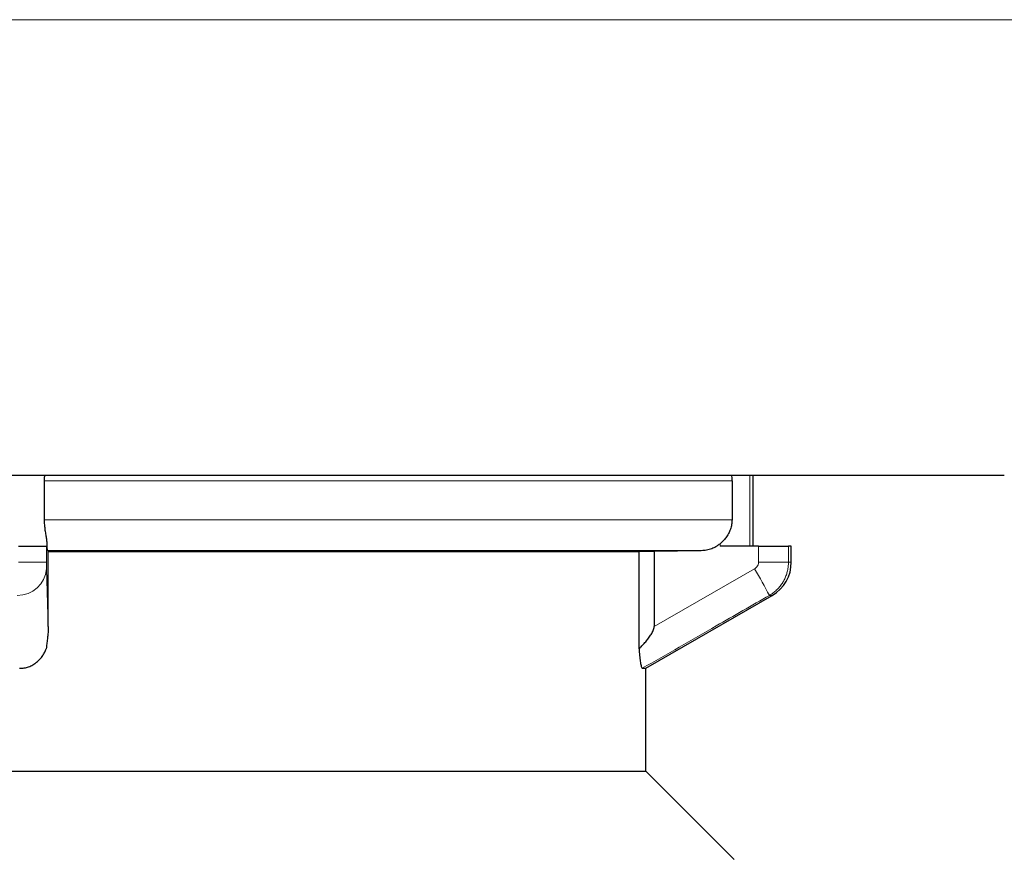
# Model space of a CAD drawing. Header units: millimetres. Extents: x 8 to 717, y 12 to 440.
# Tile 9 of 148: x 101 to 114, y 335 to 346. Entities that reach past the tile are written whole.
import ezdxf

# ---------------------------------------------------------------- set-up
doc = ezdxf.new("R2010")
doc.units = ezdxf.units.MM

msp = doc.modelspace()

# ---------------------------------------------------------------- linework, layer by layer
at = {"color": 252, "linetype": 'Continuous', "lineweight": 0}
for p, q in [((83.751, 345.984), (120.073, 345.984)), ((110.516, 339.96), (101.535, 339.96)), ((110.751, 340.036), (110.751, 339.109)), ((101.535, 339.452), (110.516, 339.452)), ((101.561, 339.109), (101.561, 338.898)), ((101.57, 339.139), (101.57, 339.109)), ((110.115, 339.052), (101.574, 339.052)), ((110.36, 339.109), (110.36, 339.139)), ((110.862, 338.898), (110.862, 339.109)), ((111.254, 339.109), (111.254, 338.898)), ((101.194, 338.898), (101.561, 338.898)), ((101.562, 338.811), (101.585, 338.057)), ((109.498, 338.057), (110.812, 338.811)), ((110.862, 338.898), (111.254, 338.898)), ((111.254, 338.898), (111.291, 338.898)), ((111.041, 338.465), (111.004, 338.465))]:
    msp.add_line(p, q, dxfattribs=at)
at = {"color": 7, "linetype": 'Continuous', "lineweight": 30}
for p, q in [((88.768, 340.036), (114.073, 340.036)), ((101.535, 339.452), (101.535, 339.96)), ((110.516, 339.96), (110.516, 339.452)), ((110.791, 339.109), (110.791, 340.036)), ((101.194, 339.109), (101.561, 339.109)), ((101.561, 339.109), (101.57, 339.109)), ((101.585, 339.041), (101.574, 339.052)), ((101.585, 338.057), (101.585, 339.041)), ((101.585, 339.038), (109.302, 339.038)), ((109.302, 339.038), (109.498, 339.041)), ((109.302, 337.767), (109.302, 339.038)), ((109.498, 339.041), (110.115, 339.052)), ((109.498, 339.041), (109.498, 338.057)), ((110.862, 339.109), (110.36, 339.109)), ((110.862, 339.109), (111.254, 339.109)), ((111.291, 339.109), (111.254, 339.109)), ((111.291, 338.898), (111.291, 339.109)), ((109.391, 337.512), (111.041, 338.465)), ((109.344, 337.512), (109.391, 337.512)), ((109.391, 336.169), (109.391, 337.512)), ((91.191, 336.169), (109.391, 336.169)), ((110.543, 335.017), (109.391, 336.169))]:
    msp.add_line(p, q, dxfattribs=at)
at = {"color": 252, "linetype": 'Continuous', "lineweight": 0}
for centre, radius, start, end in [((101.186, 338.842), 0.377, 268.8423, 355.3511), ((104.758, 335.223), 7.037, 27.427, 30.6534)]:
    msp.add_arc(centre, radius, start, end, dxfattribs=at)
at = {"color": 7, "linetype": 'Continuous', "lineweight": 30}
msp.add_arc((110.791, 338.898), 0.5, 300, 0, dxfattribs=at)
for points, knots in [([(101.535, 339.96), (101.536, 339.981), (101.536, 340.007), (101.539, 340.032), (101.539, 340.036)], [0, 0, 0, 0, 0.809898, 1, 1, 1, 1]), ([(110.507, 340.036), (110.509, 340.026), (110.515, 340.001), (110.515, 339.975), (110.516, 339.96)], [0, 0, 0, 0, 0.405205, 1, 1, 1, 1]), ([(101.57, 339.139), (101.57, 339.146), (101.569, 339.161), (101.566, 339.185), (101.563, 339.211), (101.557, 339.247), (101.55, 339.287), (101.544, 339.329), (101.54, 339.365), (101.536, 339.406), (101.536, 339.437), (101.535, 339.452)], [0, 0, 0, 0, 0.091894, 0.184529, 0.279304, 0.374761, 0.559286, 0.653911, 0.749286, 0.873599, 1, 1, 1, 1]), ([(110.516, 339.452), (110.515, 339.431), (110.513, 339.4), (110.504, 339.358), (110.492, 339.318), (110.471, 339.27), (110.439, 339.219), (110.402, 339.175), (110.374, 339.151), (110.36, 339.139)], [0, 0, 0, 0, 0.171992, 0.260895, 0.349808, 0.521885, 0.698154, 0.847616, 1, 1, 1, 1]), ([(101.574, 339.052), (101.574, 339.053), (101.574, 339.054), (101.573, 339.063), (101.572, 339.077), (101.571, 339.092), (101.571, 339.112), (101.57, 339.13), (101.57, 339.139)], [0, 0, 0, 0, 0.136269, 0.392642, 0.524199, 0.656732, 0.827282, 1, 1, 1, 1]), ([(110.115, 339.052), (110.127, 339.053), (110.161, 339.054), (110.207, 339.063), (110.251, 339.077), (110.286, 339.092), (110.323, 339.112), (110.347, 339.13), (110.36, 339.139)], [0, 0, 0, 0, 0.136269, 0.392642, 0.524199, 0.656732, 0.827282, 1, 1, 1, 1]), ([(101.585, 338.057), (101.585, 338.049), (101.585, 338.032), (101.583, 338.006), (101.582, 337.978), (101.578, 337.94), (101.573, 337.89), (101.566, 337.829), (101.56, 337.788), (101.558, 337.767)], [0, 0, 0, 0, 0.068916, 0.140741, 0.2336, 0.326585, 0.516863, 0.757975, 1, 1, 1, 1]), ([(109.302, 337.767), (109.311, 337.776), (109.333, 337.799), (109.369, 337.837), (109.409, 337.882), (109.445, 337.93), (109.471, 337.972), (109.487, 338.006), (109.496, 338.032), (109.498, 338.049), (109.498, 338.057)], [0, 0, 0, 0, 0.1024554, 0.2710362, 0.4400178, 0.608349, 0.7760403, 0.8538843, 0.9315362, 1, 1, 1, 1]), ([(101.211, 337.512), (101.231, 337.513), (101.271, 337.515), (101.329, 337.531), (101.383, 337.556), (101.433, 337.589), (101.477, 337.631), (101.512, 337.676), (101.539, 337.721), (101.551, 337.752), (101.558, 337.767)], [0, 0, 0, 0, 0.130202, 0.260395, 0.39052, 0.520678, 0.652513, 0.784404, 0.892191, 1, 1, 1, 1]), ([(109.302, 337.767), (109.303, 337.752), (109.305, 337.721), (109.309, 337.678), (109.313, 337.638), (109.317, 337.603), (109.322, 337.573), (109.328, 337.546), (109.334, 337.525), (109.34, 337.514), (109.343, 337.513), (109.344, 337.512)], [0, 0, 0, 0, 0.109137, 0.218618, 0.327668, 0.432764, 0.538273, 0.6433, 0.780504, 0.9177, 1, 1, 1, 1])]:
    msp.add_open_spline(points, degree=3, knots=knots, dxfattribs=at)
at = {"color": 252, "linetype": 'Continuous', "lineweight": 0}
for points, knots in [([(101.561, 338.898), (101.561, 338.887), (101.561, 338.864), (101.562, 338.835), (101.562, 338.818), (101.562, 338.812), (101.562, 338.811)], [0, 0, 0, 0, 0.320437, 0.640849, 0.961973, 1, 1, 1, 1]), ([(110.812, 338.811), (110.813, 338.812), (110.824, 338.818), (110.842, 338.835), (110.859, 338.864), (110.861, 338.887), (110.862, 338.898)], [0, 0, 0, 0, 0.038027, 0.359151, 0.679563, 1, 1, 1, 1]), ([(111.254, 338.898), (111.253, 338.879), (111.252, 338.842), (111.242, 338.787), (111.227, 338.733), (111.206, 338.681), (111.179, 338.632), (111.146, 338.586), (111.109, 338.544), (111.067, 338.507), (111.032, 338.481), (111.01, 338.468), (111.004, 338.465)], [0, 0, 0, 0, 0.106851, 0.21404, 0.320892, 0.427629, 0.534703, 0.64144, 0.748249, 0.855395, 0.962205, 1, 1, 1, 1]), ([(111.004, 338.465), (110.773, 338.332), (110.22, 338.014), (109.667, 337.697), (109.344, 337.512)], [0, 0, 0, 0, 0.417939, 1, 1, 1, 1])]:
    msp.add_open_spline(points, degree=3, knots=knots, dxfattribs=at)

doc.saveas('drawing.dxf')
